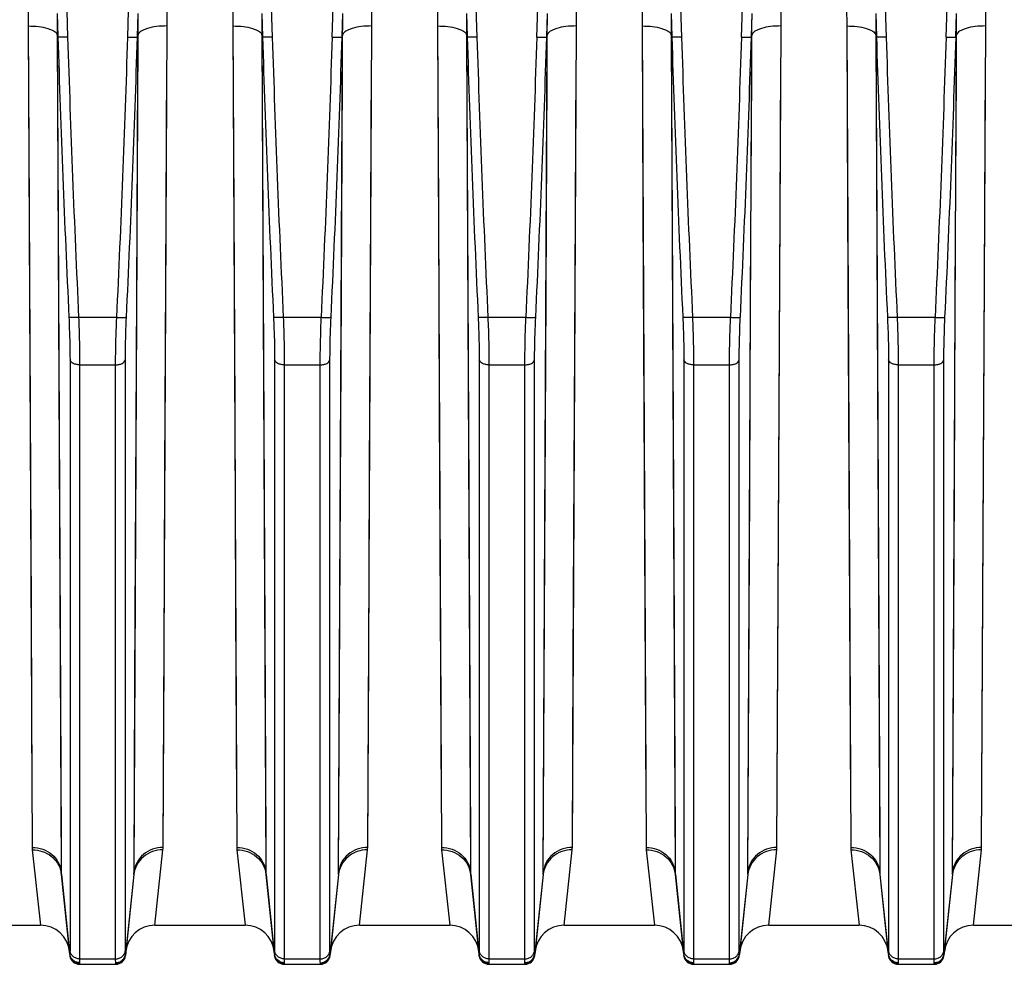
# Model space of a CAD drawing. Extents: x -1709 to 1181, y 8 to 1580.
# Tile 63 of 71: x 644 to 745, y 669 to 766. Entities that reach past the tile are written whole.
import ezdxf

# ---------------------------------------------------------------- set-up
doc = ezdxf.new("R2010")
doc.units = 0
doc.header["$LTSCALE"] = 65.395
doc.layers.get('0').update_dxf_attribs({"linetype": 'CONTINUOUS'})

msp = doc.modelspace()

# ---------------------------------------------------------------- linework, layer by layer
at = {"color": 9, "linetype": 'CONTINUOUS'}
for p, q in [((648.32, 786.4), (649, 764.26)), ((655.17, 764.26), (655.86, 786.4)), ((669.32, 786.4), (670, 764.26)), ((676.17, 764.26), (676.86, 786.4)), ((690.32, 786.4), (691, 764.26)), ((697.17, 764.26), (697.86, 786.4)), ((711.32, 786.4), (712, 764.26)), ((718.17, 764.26), (718.86, 786.4)), ((732.32, 786.4), (733, 764.26)), ((739.17, 764.26), (739.86, 786.4)), ((644.96, 765.41), (645.05, 746.65)), ((644.96, 765.41), (645.37, 681.15)), ((658.8, 681.15), (659.22, 765.41)), ((665.96, 765.41), (666.05, 746.65)), ((665.96, 765.41), (666.37, 681.15)), ((679.8, 681.15), (680.22, 765.41)), ((686.96, 765.41), (687.05, 746.65)), ((686.96, 765.41), (687.37, 681.15)), ((700.8, 681.15), (701.22, 765.41)), ((707.96, 765.41), (708.05, 746.65)), ((707.96, 765.41), (708.37, 681.15)), ((721.8, 681.15), (722.22, 765.41)), ((728.96, 765.41), (729.05, 746.65)), ((728.96, 765.41), (729.37, 681.15)), ((742.8, 681.15), (743.22, 765.41)), ((647.94, 764.53), (648.04, 745.4)), ((647.94, 764.29), (648.36, 678.6)), ((655.82, 678.6), (656.23, 764.29)), ((656.21, 760.55), (656.23, 764.53)), ((668.94, 764.53), (669.04, 745.4)), ((668.94, 764.29), (669.36, 678.6)), ((676.82, 678.6), (677.23, 764.29)), ((677.21, 760.55), (677.23, 764.53)), ((689.94, 764.53), (690.04, 745.4)), ((689.94, 764.29), (690.36, 678.6)), ((697.82, 678.6), (698.23, 764.29)), ((698.21, 760.55), (698.23, 764.53)), ((710.94, 764.53), (711.04, 745.4)), ((710.94, 764.29), (711.36, 678.6)), ((718.82, 678.6), (719.23, 764.29)), ((719.21, 760.55), (719.23, 764.53)), ((731.94, 764.53), (732.04, 745.4)), ((731.94, 764.29), (732.36, 678.6)), ((739.82, 678.6), (740.23, 764.29)), ((740.21, 760.55), (740.23, 764.53)), ((659.09, 739.33), (659.2, 761.51)), ((680.09, 739.33), (680.2, 761.51)), ((701.09, 739.33), (701.2, 761.51)), ((722.09, 739.33), (722.2, 761.51)), ((743.09, 739.33), (743.2, 761.51)), ((656.1, 737.93), (656.21, 760.55)), ((677.1, 737.93), (677.21, 760.55)), ((698.1, 737.93), (698.21, 760.55)), ((719.1, 737.93), (719.21, 760.55)), ((740.1, 737.93), (740.21, 760.55)), ((645.05, 746.65), (645.15, 726.11)), ((666.05, 746.65), (666.15, 726.11)), ((687.05, 746.65), (687.15, 726.11)), ((708.05, 746.65), (708.15, 726.11)), ((729.05, 746.65), (729.15, 726.11)), ((648.04, 745.4), (648.14, 724.45)), ((669.04, 745.4), (669.14, 724.45)), ((690.04, 745.4), (690.14, 724.45)), ((711.04, 745.4), (711.14, 724.45)), ((732.04, 745.4), (732.14, 724.45)), ((658.99, 719.63), (659.09, 739.33)), ((679.99, 719.63), (680.09, 739.33)), ((700.99, 719.63), (701.09, 739.33)), ((721.99, 719.63), (722.09, 739.33)), ((742.99, 719.63), (743.09, 739.33)), ((656.01, 717.85), (656.1, 737.93)), ((677.01, 717.85), (677.1, 737.93)), ((698.01, 717.85), (698.1, 737.93)), ((719.01, 717.85), (719.1, 737.93)), ((740.01, 717.85), (740.1, 737.93)), ((650.13, 735.53), (654.04, 735.53)), ((671.13, 735.53), (675.04, 735.53)), ((692.13, 735.53), (696.04, 735.53)), ((713.13, 735.53), (717.04, 735.53)), ((734.13, 735.53), (738.04, 735.53)), ((649.25, 731.16), (649.25, 670.57)), ((650.24, 730.66), (653.93, 730.66)), ((650.24, 730.66), (650.24, 669.71)), ((653.93, 669.71), (653.93, 730.66)), ((654.93, 670.57), (654.93, 731.16)), ((670.25, 731.16), (670.25, 670.57)), ((671.24, 730.66), (674.93, 730.66)), ((671.24, 730.66), (671.24, 669.71)), ((674.93, 669.71), (674.93, 730.66)), ((675.93, 670.57), (675.93, 731.16)), ((691.25, 731.16), (691.25, 670.57)), ((692.24, 730.66), (695.93, 730.66)), ((692.24, 730.66), (692.24, 669.71)), ((695.93, 669.71), (695.93, 730.66)), ((696.93, 670.57), (696.93, 731.16)), ((712.25, 731.16), (712.25, 670.57)), ((713.24, 730.66), (716.93, 730.66)), ((713.24, 730.66), (713.24, 669.71)), ((716.93, 669.71), (716.93, 730.66)), ((717.93, 670.57), (717.93, 731.16)), ((733.25, 731.16), (733.25, 670.57)), ((734.24, 730.66), (737.93, 730.66)), ((734.24, 730.66), (734.24, 669.71)), ((737.93, 669.71), (737.93, 730.66)), ((738.93, 670.57), (738.93, 731.16)), ((645.15, 726.11), (645.25, 705.56)), ((666.15, 726.11), (666.25, 705.56)), ((687.15, 726.11), (687.25, 705.56)), ((708.15, 726.11), (708.25, 705.56)), ((729.15, 726.11), (729.25, 705.56)), ((648.14, 724.45), (648.24, 703.5)), ((669.14, 724.45), (669.24, 703.5)), ((690.14, 724.45), (690.24, 703.5)), ((711.14, 724.45), (711.24, 703.5)), ((732.14, 724.45), (732.24, 703.5)), ((658.9, 700.34), (658.99, 719.63)), ((679.9, 700.34), (679.99, 719.63)), ((700.9, 700.34), (700.99, 719.63)), ((721.9, 700.34), (721.99, 719.63)), ((742.9, 700.34), (742.99, 719.63)), ((655.91, 698.17), (656.01, 717.85)), ((676.91, 698.17), (677.01, 717.85)), ((697.91, 698.17), (698.01, 717.85)), ((718.91, 698.17), (719.01, 717.85)), ((739.91, 698.17), (740.01, 717.85)), ((645.25, 705.56), (645.35, 685.85)), ((666.25, 705.56), (666.35, 685.85)), ((687.25, 705.56), (687.35, 685.85)), ((708.25, 705.56), (708.35, 685.85)), ((729.25, 705.56), (729.35, 685.85)), ((658.8, 681.15), (658.9, 700.34)), ((679.8, 681.15), (679.9, 700.34)), ((700.8, 681.15), (700.9, 700.34)), ((721.8, 681.15), (721.9, 700.34)), ((742.8, 681.15), (742.9, 700.34)), ((655.82, 678.6), (655.91, 698.17)), ((676.82, 678.6), (676.91, 698.17)), ((697.82, 678.6), (697.91, 698.17)), ((718.82, 678.6), (718.91, 698.17)), ((739.82, 678.6), (739.91, 698.17)), ((645.38, 680.9), (646.22, 673.16)), ((657.96, 673.16), (658.79, 680.9)), ((666.38, 680.9), (667.22, 673.16)), ((678.96, 673.16), (679.79, 680.9)), ((687.38, 680.9), (688.22, 673.16)), ((699.96, 673.16), (700.79, 680.9)), ((708.38, 680.9), (709.22, 673.16)), ((720.96, 673.16), (721.79, 680.9)), ((729.38, 680.9), (730.22, 673.16)), ((741.96, 673.16), (742.79, 680.9)), ((648.38, 678.38), (648.36, 678.6)), ((649.24, 670.21), (648.38, 678.38)), ((655.8, 678.38), (654.94, 670.21)), ((655.82, 678.6), (655.8, 678.38)), ((669.38, 678.38), (669.36, 678.6)), ((670.24, 670.21), (669.38, 678.38)), ((676.8, 678.38), (675.94, 670.21)), ((676.82, 678.6), (676.8, 678.38)), ((690.38, 678.38), (690.36, 678.6)), ((691.24, 670.21), (690.38, 678.38)), ((697.8, 678.38), (696.94, 670.21)), ((697.82, 678.6), (697.8, 678.38)), ((711.38, 678.38), (711.36, 678.6)), ((712.24, 670.21), (711.38, 678.38)), ((718.8, 678.38), (717.94, 670.21)), ((718.82, 678.6), (718.8, 678.38)), ((732.38, 678.38), (732.36, 678.6)), ((733.24, 670.21), (732.38, 678.38)), ((739.8, 678.38), (738.94, 670.21)), ((739.82, 678.6), (739.8, 678.38)), ((650.23, 669.22), (650.24, 669.16)), ((650.24, 669.71), (653.93, 669.71)), ((653.94, 669.16), (653.94, 669.22)), ((671.23, 669.22), (671.24, 669.16)), ((671.24, 669.71), (674.93, 669.71)), ((674.94, 669.16), (674.94, 669.22)), ((692.23, 669.22), (692.24, 669.16)), ((692.24, 669.71), (695.93, 669.71)), ((695.94, 669.16), (695.94, 669.22)), ((713.23, 669.22), (713.24, 669.16)), ((713.24, 669.71), (716.93, 669.71)), ((716.94, 669.16), (716.94, 669.22)), ((734.23, 669.22), (734.24, 669.16)), ((734.24, 669.71), (737.93, 669.71)), ((737.94, 669.16), (737.94, 669.22))]:
    msp.add_line(p, q, dxfattribs=at)
at = {"color": 2, "linetype": 'CONTINUOUS'}
for p, q in [((647.93, 766.7), (648.01, 764.29)), ((656.17, 764.29), (656.24, 766.7)), ((668.93, 766.7), (669.01, 764.29)), ((677.17, 764.29), (677.24, 766.7)), ((689.93, 766.7), (690.01, 764.29)), ((698.17, 764.29), (698.24, 766.7)), ((710.93, 766.7), (711.01, 764.29)), ((719.17, 764.29), (719.24, 766.7)), ((731.93, 766.7), (732.01, 764.29)), ((740.17, 764.29), (740.24, 766.7)), ((648.01, 764.29), (647.94, 764.53)), ((656.23, 764.53), (656.17, 764.29)), ((669.01, 764.29), (668.94, 764.53)), ((677.23, 764.53), (677.17, 764.29)), ((690.01, 764.29), (689.94, 764.53)), ((698.23, 764.53), (698.17, 764.29)), ((711.01, 764.29), (710.94, 764.53)), ((719.23, 764.53), (719.17, 764.29)), ((732.01, 764.29), (731.94, 764.53)), ((740.23, 764.53), (740.17, 764.29))]:
    msp.add_line(p, q, dxfattribs=at)
at = {"color": 6, "linetype": 'CONTINUOUS'}
for p, q in [((648.37, 678.38), (649.24, 670.06)), ((655.81, 678.38), (654.93, 670.06)), ((669.37, 678.38), (670.24, 670.06)), ((676.81, 678.38), (675.93, 670.06)), ((690.37, 678.38), (691.24, 670.06)), ((697.81, 678.38), (696.93, 670.06)), ((711.37, 678.38), (712.24, 670.06)), ((718.81, 678.38), (717.93, 670.06)), ((732.37, 678.38), (733.24, 670.06)), ((739.81, 678.38), (738.93, 670.06)), ((636.96, 673.16), (646.22, 673.16)), ((657.96, 673.16), (667.22, 673.16)), ((678.96, 673.16), (688.22, 673.16)), ((699.96, 673.16), (709.22, 673.16)), ((720.96, 673.16), (730.22, 673.16)), ((741.96, 673.16), (760.06, 673.16)), ((650.24, 669.16), (653.94, 669.16)), ((671.24, 669.16), (674.94, 669.16)), ((692.24, 669.16), (695.94, 669.16)), ((713.24, 669.16), (716.94, 669.16)), ((734.24, 669.16), (737.94, 669.16))]:
    msp.add_line(p, q, dxfattribs=at)
at = {"color": 9, "linetype": 'CONTINUOUS'}
for points in [[(648.24, 703.5), (648.34, 681.68), (648.36, 678.6)], [(669.24, 703.5), (669.34, 681.68), (669.36, 678.6)], [(690.24, 703.5), (690.34, 681.68), (690.36, 678.6)], [(711.24, 703.5), (711.34, 681.68), (711.36, 678.6)], [(732.24, 703.5), (732.34, 681.68), (732.36, 678.6)]]:
    msp.add_lwpolyline(points, dxfattribs=at)
for centre, radius, start, end in [((2415.47, 819.37), 1768.32, 181.78471, 182.71698), ((2415.1, 819.32), 1766.95, 181.78583, 182.71831), ((-1110.92, 819.32), 1766.96, 357.28169, 358.21417), ((-1111.29, 819.37), 1768.32, 357.28302, 358.21529), ((2436.47, 819.37), 1768.32, 181.78471, 182.71698), ((2436.1, 819.32), 1766.95, 181.78583, 182.71831), ((-1089.92, 819.32), 1766.96, 357.28169, 358.21417), ((-1090.29, 819.37), 1768.32, 357.28302, 358.21529), ((2457.47, 819.37), 1768.32, 181.78471, 182.71698), ((2457.1, 819.32), 1766.95, 181.78583, 182.71831), ((-1068.92, 819.32), 1766.96, 357.28169, 358.21417), ((-1069.29, 819.37), 1768.32, 357.28302, 358.21529), ((2478.47, 819.37), 1768.32, 181.78471, 182.71698), ((2478.1, 819.32), 1766.95, 181.78583, 182.71831), ((-1047.92, 819.32), 1766.96, 357.28169, 358.21417), ((-1048.29, 819.37), 1768.32, 357.28302, 358.21529), ((2499.47, 819.37), 1768.32, 181.78471, 182.71698), ((2499.1, 819.32), 1766.95, 181.78583, 182.71831), ((-1026.92, 819.32), 1766.96, 357.28169, 358.21417), ((-1027.29, 819.37), 1768.32, 357.28302, 358.21529), ((656.34, 681.16), 2.46, 353.8877, 359.7367), ((668.83, 681.16), 2.46, 180.2633, 186.1123), ((677.34, 681.16), 2.46, 353.8877, 359.7367), ((689.83, 681.16), 2.46, 180.2633, 186.1123), ((698.34, 681.16), 2.46, 353.8877, 359.7367), ((710.83, 681.16), 2.46, 180.2633, 186.1123), ((719.34, 681.16), 2.46, 353.8877, 359.7367), ((731.83, 681.16), 2.46, 180.2633, 186.1123), ((740.34, 681.16), 2.46, 353.8877, 359.7367), ((653.55, 678.62), 2.27, 354.018, 359.6999), ((671.62, 678.62), 2.27, 180.3001, 185.982), ((674.55, 678.62), 2.27, 354.018, 359.6999), ((692.62, 678.62), 2.27, 180.3001, 185.982), ((695.55, 678.62), 2.27, 354.018, 359.6999), ((713.62, 678.62), 2.27, 180.3001, 185.982), ((716.55, 678.62), 2.27, 354.018, 359.6999), ((734.62, 678.62), 2.27, 180.3001, 185.982), ((737.55, 678.62), 2.27, 354.018, 359.6999), ((653.93, 670.14), 1.01, 2.9819, 4.1564), ((695.93, 670.14), 1.01, 2.9819, 4.1564), ((737.93, 670.14), 1.01, 2.9819, 4.1564)]:
    msp.add_arc(centre, radius, start, end, dxfattribs=at)
at = {"color": 2, "linetype": 'CONTINUOUS'}
for centre, radius, start, end in [((647.83, 681.16), 2.46, 180.2633, 186.1123), ((645.71, 678.1), 2.67, 6.0044, 10.9683), ((650.62, 678.62), 2.27, 180.3001, 185.982), ((671.2, 670.31), 0.97, 185.7323, 191.8424), ((674.97, 670.31), 0.97, 348.1576, 354.2677), ((674.93, 670.14), 1.01, 2.9819, 4.1564), ((713.2, 670.31), 0.97, 185.7323, 191.8424), ((716.97, 670.31), 0.97, 348.1576, 354.2677), ((716.93, 670.14), 1.01, 2.9819, 4.1564), ((734.2, 670.31), 0.97, 185.7323, 191.8424), ((671.23, 670.23), 1.01, 264.1007, 270.0657), ((674.94, 670.23), 1.01, 269.9343, 275.8993), ((713.23, 670.23), 1.01, 264.1007, 270.0657), ((716.94, 670.23), 1.01, 269.9343, 275.8993), ((734.23, 670.23), 1.01, 264.1007, 270.0657)]:
    msp.add_arc(centre, radius, start, end, dxfattribs=at)
at = {"color": 6, "linetype": 'CONTINUOUS'}
for centre, radius, start, end in [((646.22, 670.16), 3, 6, 90), ((657.96, 670.16), 3, 90, 174), ((667.22, 670.16), 3, 6, 90), ((678.96, 670.16), 3, 90, 174), ((688.22, 670.16), 3, 6, 90), ((699.96, 670.16), 3, 90, 174), ((709.22, 670.16), 3, 6, 90), ((720.96, 670.16), 3, 90, 174), ((730.22, 670.16), 3, 6, 90), ((741.96, 670.16), 3, 90, 174), ((650.24, 670.16), 1, 186, 270), ((653.94, 670.16), 1, 270, 354), ((671.24, 670.16), 1, 186, 270), ((674.94, 670.16), 1, 270, 354), ((692.24, 670.16), 1, 186, 270), ((695.94, 670.16), 1, 270, 354), ((713.24, 670.16), 1, 186, 270), ((716.94, 670.16), 1, 270, 354), ((734.24, 670.16), 1, 186, 270), ((737.94, 670.16), 1, 270, 354)]:
    msp.add_arc(centre, radius, start, end, dxfattribs=at)
at = {"color": 9, "linetype": 'CONTINUOUS'}
for points in [[(644.95, 767.53), (644.95, 766.83), (644.95, 766.12), (644.96, 765.41)], [(659.22, 765.41), (659.22, 766.12), (659.22, 766.83), (659.23, 767.53)], [(665.95, 767.53), (665.95, 766.83), (665.95, 766.12), (665.96, 765.41)], [(680.22, 765.41), (680.22, 766.12), (680.22, 766.83), (680.23, 767.53)], [(686.95, 767.53), (686.95, 766.83), (686.95, 766.12), (686.96, 765.41)], [(701.22, 765.41), (701.22, 766.12), (701.22, 766.83), (701.23, 767.53)], [(707.95, 767.53), (707.95, 766.83), (707.95, 766.12), (707.96, 765.41)], [(722.22, 765.41), (722.22, 766.12), (722.22, 766.83), (722.23, 767.53)], [(728.95, 767.53), (728.95, 766.83), (728.95, 766.12), (728.96, 765.41)], [(743.22, 765.41), (743.22, 766.12), (743.22, 766.83), (743.23, 767.53)]]:
    msp.add_open_spline(points, degree=3, dxfattribs=at)
at = {"color": 2, "linetype": 'CONTINUOUS'}
for points in [[(647.93, 766.7), (647.94, 765.97), (647.94, 765.25), (647.94, 764.53)], [(656.23, 764.53), (656.23, 765.25), (656.24, 765.97), (656.24, 766.7)], [(668.93, 766.7), (668.94, 765.97), (668.94, 765.25), (668.94, 764.53)], [(677.23, 764.53), (677.23, 765.25), (677.24, 765.97), (677.24, 766.7)], [(689.93, 766.7), (689.94, 765.97), (689.94, 765.25), (689.94, 764.53)], [(698.23, 764.53), (698.23, 765.25), (698.24, 765.97), (698.24, 766.7)], [(710.93, 766.7), (710.94, 765.97), (710.94, 765.25), (710.94, 764.53)], [(719.23, 764.53), (719.23, 765.25), (719.24, 765.97), (719.24, 766.7)], [(731.93, 766.7), (731.94, 765.97), (731.94, 765.25), (731.94, 764.53)], [(740.23, 764.53), (740.23, 765.25), (740.24, 765.97), (740.24, 766.7)]]:
    msp.add_open_spline(points, degree=3, dxfattribs=at)
at = {"color": 9, "linetype": 'CONTINUOUS'}
for points, knots in [([(644.96, 765.41), (645.32, 765.41), (646, 765.37), (646.8, 765.23), (647.33, 765.04), (647.68, 764.87), (647.9, 764.67), (647.94, 764.53)], [0, 0, 0, 0, 0.335254, 0.630898, 0.753679, 0.856112, 1, 1, 1, 1]), ([(659.22, 765.41), (658.86, 765.41), (658.18, 765.37), (657.38, 765.23), (656.85, 765.04), (656.5, 764.87), (656.28, 764.67), (656.23, 764.53)], [0, 0, 0, 0, 0.335254, 0.630898, 0.753679, 0.856112, 1, 1, 1, 1]), ([(665.96, 765.41), (666.32, 765.41), (667, 765.37), (667.8, 765.23), (668.33, 765.04), (668.68, 764.87), (668.9, 764.67), (668.94, 764.53)], [0, 0, 0, 0, 0.335254, 0.630898, 0.753679, 0.856112, 1, 1, 1, 1]), ([(680.22, 765.41), (679.86, 765.41), (679.18, 765.37), (678.38, 765.23), (677.85, 765.04), (677.5, 764.87), (677.28, 764.67), (677.23, 764.53)], [0, 0, 0, 0, 0.335254, 0.630898, 0.753679, 0.856112, 1, 1, 1, 1]), ([(686.96, 765.41), (687.32, 765.41), (688, 765.37), (688.8, 765.23), (689.33, 765.04), (689.68, 764.87), (689.9, 764.67), (689.94, 764.53)], [0, 0, 0, 0, 0.335254, 0.630898, 0.753679, 0.856112, 1, 1, 1, 1]), ([(701.22, 765.41), (700.86, 765.41), (700.18, 765.37), (699.38, 765.23), (698.85, 765.04), (698.5, 764.87), (698.28, 764.67), (698.23, 764.53)], [0, 0, 0, 0, 0.335254, 0.630898, 0.753679, 0.856112, 1, 1, 1, 1]), ([(707.96, 765.41), (708.32, 765.41), (709, 765.37), (709.8, 765.23), (710.33, 765.04), (710.68, 764.87), (710.9, 764.67), (710.94, 764.53)], [0, 0, 0, 0, 0.335254, 0.630898, 0.753679, 0.856112, 1, 1, 1, 1]), ([(722.22, 765.41), (721.86, 765.41), (721.18, 765.37), (720.38, 765.23), (719.85, 765.04), (719.5, 764.87), (719.28, 764.67), (719.23, 764.53)], [0, 0, 0, 0, 0.335254, 0.630898, 0.753679, 0.856112, 1, 1, 1, 1]), ([(728.96, 765.41), (729.32, 765.41), (730, 765.37), (730.8, 765.23), (731.33, 765.04), (731.68, 764.87), (731.9, 764.67), (731.94, 764.53)], [0, 0, 0, 0, 0.335254, 0.630898, 0.753679, 0.856112, 1, 1, 1, 1]), ([(743.22, 765.41), (742.86, 765.41), (742.18, 765.37), (741.38, 765.23), (740.85, 765.04), (740.5, 764.87), (740.28, 764.67), (740.23, 764.53)], [0, 0, 0, 0, 0.335254, 0.630898, 0.753679, 0.856112, 1, 1, 1, 1]), ([(649, 764.26), (648.88, 764.26), (648.66, 764.25), (648.39, 764.25), (648.21, 764.26), (648.12, 764.27), (648.05, 764.28), (648.02, 764.29), (648.01, 764.29)], [0, 0, 0, 0, 0.361293, 0.673882, 0.798477, 0.896157, 0.963837, 1, 1, 1, 1]), ([(655.17, 764.26), (655.29, 764.26), (655.52, 764.25), (655.78, 764.25), (655.96, 764.26), (656.06, 764.27), (656.12, 764.28), (656.16, 764.29), (656.17, 764.29)], [0, 0, 0, 0, 0.361293, 0.673882, 0.798477, 0.896157, 0.963837, 1, 1, 1, 1]), ([(670, 764.26), (669.88, 764.26), (669.66, 764.25), (669.39, 764.25), (669.21, 764.26), (669.12, 764.27), (669.05, 764.28), (669.02, 764.29), (669.01, 764.29)], [0, 0, 0, 0, 0.361293, 0.673882, 0.798477, 0.896157, 0.963837, 1, 1, 1, 1]), ([(676.17, 764.26), (676.29, 764.26), (676.52, 764.25), (676.78, 764.25), (676.96, 764.26), (677.06, 764.27), (677.12, 764.28), (677.16, 764.29), (677.17, 764.29)], [0, 0, 0, 0, 0.361293, 0.673882, 0.798477, 0.896157, 0.963837, 1, 1, 1, 1]), ([(691, 764.26), (690.88, 764.26), (690.66, 764.25), (690.39, 764.25), (690.21, 764.26), (690.12, 764.27), (690.05, 764.28), (690.02, 764.29), (690.01, 764.29)], [0, 0, 0, 0, 0.361293, 0.673882, 0.798477, 0.896157, 0.963837, 1, 1, 1, 1]), ([(697.17, 764.26), (697.29, 764.26), (697.52, 764.25), (697.78, 764.25), (697.96, 764.26), (698.06, 764.27), (698.12, 764.28), (698.16, 764.29), (698.17, 764.29)], [0, 0, 0, 0, 0.361293, 0.673882, 0.798477, 0.896157, 0.963837, 1, 1, 1, 1]), ([(712, 764.26), (711.88, 764.26), (711.66, 764.25), (711.39, 764.25), (711.21, 764.26), (711.12, 764.27), (711.05, 764.28), (711.02, 764.29), (711.01, 764.29)], [0, 0, 0, 0, 0.361293, 0.673882, 0.798477, 0.896157, 0.963837, 1, 1, 1, 1]), ([(718.17, 764.26), (718.29, 764.26), (718.52, 764.25), (718.78, 764.25), (718.96, 764.26), (719.06, 764.27), (719.12, 764.28), (719.16, 764.29), (719.17, 764.29)], [0, 0, 0, 0, 0.361293, 0.673882, 0.798477, 0.896157, 0.963837, 1, 1, 1, 1]), ([(733, 764.26), (732.88, 764.26), (732.66, 764.25), (732.39, 764.25), (732.21, 764.26), (732.12, 764.27), (732.05, 764.28), (732.02, 764.29), (732.01, 764.29)], [0, 0, 0, 0, 0.361293, 0.673882, 0.798477, 0.896157, 0.963837, 1, 1, 1, 1]), ([(739.17, 764.26), (739.29, 764.26), (739.52, 764.25), (739.78, 764.25), (739.96, 764.26), (740.06, 764.27), (740.12, 764.28), (740.16, 764.29), (740.17, 764.29)], [0, 0, 0, 0, 0.361293, 0.673882, 0.798477, 0.896157, 0.963837, 1, 1, 1, 1]), ([(649.14, 735.54), (649.15, 735.16), (649.21, 733.69), (649.25, 732.23), (649.25, 731.16)], [0, 0, 0, 0, 0.264676, 1, 1, 1, 1]), ([(650.13, 735.53), (650.01, 735.52), (649.83, 735.51), (649.61, 735.51), (649.46, 735.51), (649.34, 735.51), (649.24, 735.52), (649.18, 735.53), (649.14, 735.54), (649.14, 735.54)], [0, 0, 0, 0, 0.362923, 0.528679, 0.676329, 0.800851, 0.898091, 0.964956, 1, 1, 1, 1]), ([(650.13, 735.53), (650.15, 735.1), (650.21, 733.47), (650.24, 731.85), (650.24, 730.66)], [0, 0, 0, 0, 0.264673, 1, 1, 1, 1]), ([(653.93, 730.66), (653.93, 731.03), (653.94, 732.65), (653.99, 734.28), (654.04, 735.53)], [0, 0, 0, 0, 0.231073, 1, 1, 1, 1]), ([(654.04, 735.53), (654.17, 735.52), (654.34, 735.51), (654.57, 735.51), (654.71, 735.51), (654.83, 735.51), (654.93, 735.52), (655, 735.53), (655.03, 735.54), (655.04, 735.54)], [0, 0, 0, 0, 0.362923, 0.528679, 0.676329, 0.800851, 0.898091, 0.964956, 1, 1, 1, 1]), ([(654.93, 731.16), (654.93, 731.49), (654.94, 732.96), (654.99, 734.42), (655.04, 735.54)], [0, 0, 0, 0, 0.231077, 1, 1, 1, 1]), ([(670.14, 735.54), (670.15, 735.16), (670.21, 733.69), (670.25, 732.23), (670.25, 731.16)], [0, 0, 0, 0, 0.264676, 1, 1, 1, 1]), ([(671.13, 735.53), (671.01, 735.52), (670.83, 735.51), (670.61, 735.51), (670.46, 735.51), (670.34, 735.51), (670.24, 735.52), (670.18, 735.53), (670.14, 735.54), (670.14, 735.54)], [0, 0, 0, 0, 0.362923, 0.528679, 0.676329, 0.800851, 0.898091, 0.964956, 1, 1, 1, 1]), ([(671.13, 735.53), (671.15, 735.1), (671.21, 733.47), (671.24, 731.85), (671.24, 730.66)], [0, 0, 0, 0, 0.264673, 1, 1, 1, 1]), ([(674.93, 730.66), (674.93, 731.03), (674.94, 732.65), (674.99, 734.28), (675.04, 735.53)], [0, 0, 0, 0, 0.231073, 1, 1, 1, 1]), ([(675.04, 735.53), (675.17, 735.52), (675.34, 735.51), (675.57, 735.51), (675.71, 735.51), (675.83, 735.51), (675.93, 735.52), (676, 735.53), (676.03, 735.54), (676.04, 735.54)], [0, 0, 0, 0, 0.362923, 0.528679, 0.676329, 0.800851, 0.898091, 0.964956, 1, 1, 1, 1]), ([(675.93, 731.16), (675.93, 731.49), (675.94, 732.96), (675.99, 734.42), (676.04, 735.54)], [0, 0, 0, 0, 0.231077, 1, 1, 1, 1]), ([(691.14, 735.54), (691.15, 735.16), (691.21, 733.69), (691.25, 732.23), (691.25, 731.16)], [0, 0, 0, 0, 0.264676, 1, 1, 1, 1]), ([(692.13, 735.53), (692.01, 735.52), (691.83, 735.51), (691.61, 735.51), (691.46, 735.51), (691.34, 735.51), (691.24, 735.52), (691.18, 735.53), (691.14, 735.54), (691.14, 735.54)], [0, 0, 0, 0, 0.362923, 0.528679, 0.676329, 0.800851, 0.898091, 0.964956, 1, 1, 1, 1]), ([(692.13, 735.53), (692.15, 735.1), (692.21, 733.47), (692.24, 731.85), (692.24, 730.66)], [0, 0, 0, 0, 0.264673, 1, 1, 1, 1]), ([(695.93, 730.66), (695.93, 731.03), (695.94, 732.65), (695.99, 734.28), (696.04, 735.53)], [0, 0, 0, 0, 0.231073, 1, 1, 1, 1]), ([(696.04, 735.53), (696.17, 735.52), (696.34, 735.51), (696.57, 735.51), (696.71, 735.51), (696.83, 735.51), (696.93, 735.52), (697, 735.53), (697.03, 735.54), (697.04, 735.54)], [0, 0, 0, 0, 0.362923, 0.528679, 0.676329, 0.800851, 0.898091, 0.964956, 1, 1, 1, 1]), ([(696.93, 731.16), (696.93, 731.49), (696.94, 732.96), (696.99, 734.42), (697.04, 735.54)], [0, 0, 0, 0, 0.231077, 1, 1, 1, 1]), ([(712.14, 735.54), (712.15, 735.16), (712.21, 733.69), (712.25, 732.23), (712.25, 731.16)], [0, 0, 0, 0, 0.264676, 1, 1, 1, 1]), ([(713.13, 735.53), (713.01, 735.52), (712.83, 735.51), (712.61, 735.51), (712.46, 735.51), (712.34, 735.51), (712.24, 735.52), (712.18, 735.53), (712.14, 735.54), (712.14, 735.54)], [0, 0, 0, 0, 0.362923, 0.528679, 0.676329, 0.800851, 0.898091, 0.964956, 1, 1, 1, 1]), ([(713.13, 735.53), (713.15, 735.1), (713.21, 733.47), (713.24, 731.85), (713.24, 730.66)], [0, 0, 0, 0, 0.264673, 1, 1, 1, 1]), ([(716.93, 730.66), (716.93, 731.03), (716.94, 732.65), (716.99, 734.28), (717.04, 735.53)], [0, 0, 0, 0, 0.231073, 1, 1, 1, 1]), ([(717.04, 735.53), (717.17, 735.52), (717.34, 735.51), (717.57, 735.51), (717.71, 735.51), (717.83, 735.51), (717.93, 735.52), (718, 735.53), (718.03, 735.54), (718.04, 735.54)], [0, 0, 0, 0, 0.362923, 0.528679, 0.676329, 0.800851, 0.898091, 0.964956, 1, 1, 1, 1]), ([(717.93, 731.16), (717.93, 731.49), (717.94, 732.96), (717.99, 734.42), (718.04, 735.54)], [0, 0, 0, 0, 0.231077, 1, 1, 1, 1]), ([(733.14, 735.54), (733.15, 735.16), (733.21, 733.69), (733.25, 732.23), (733.25, 731.16)], [0, 0, 0, 0, 0.264676, 1, 1, 1, 1]), ([(734.13, 735.53), (734.01, 735.52), (733.83, 735.51), (733.61, 735.51), (733.46, 735.51), (733.34, 735.51), (733.24, 735.52), (733.18, 735.53), (733.14, 735.54), (733.14, 735.54)], [0, 0, 0, 0, 0.362923, 0.528679, 0.676329, 0.800851, 0.898091, 0.964956, 1, 1, 1, 1]), ([(734.13, 735.53), (734.15, 735.1), (734.21, 733.47), (734.24, 731.85), (734.24, 730.66)], [0, 0, 0, 0, 0.264673, 1, 1, 1, 1]), ([(737.93, 730.66), (737.93, 731.03), (737.94, 732.65), (737.99, 734.28), (738.04, 735.53)], [0, 0, 0, 0, 0.231073, 1, 1, 1, 1]), ([(738.04, 735.53), (738.17, 735.52), (738.34, 735.51), (738.57, 735.51), (738.71, 735.51), (738.83, 735.51), (738.93, 735.52), (739, 735.53), (739.03, 735.54), (739.04, 735.54)], [0, 0, 0, 0, 0.362923, 0.528679, 0.676329, 0.800851, 0.898091, 0.964956, 1, 1, 1, 1]), ([(738.93, 731.16), (738.93, 731.49), (738.94, 732.96), (738.99, 734.42), (739.04, 735.54)], [0, 0, 0, 0, 0.231077, 1, 1, 1, 1]), ([(650.24, 730.66), (650.12, 730.66), (649.89, 730.68), (649.52, 730.79), (649.28, 731), (649.25, 731.16)], [0, 0, 0, 0, 0.308154, 0.588801, 1, 1, 1, 1]), ([(653.93, 730.66), (654.05, 730.66), (654.29, 730.68), (654.65, 730.79), (654.9, 731), (654.93, 731.16)], [0, 0, 0, 0, 0.308154, 0.588801, 1, 1, 1, 1]), ([(671.24, 730.66), (671.12, 730.66), (670.89, 730.68), (670.52, 730.79), (670.28, 731), (670.25, 731.16)], [0, 0, 0, 0, 0.308154, 0.588801, 1, 1, 1, 1]), ([(674.93, 730.66), (675.05, 730.66), (675.29, 730.68), (675.65, 730.79), (675.9, 731), (675.93, 731.16)], [0, 0, 0, 0, 0.308154, 0.588801, 1, 1, 1, 1]), ([(692.24, 730.66), (692.12, 730.66), (691.89, 730.68), (691.52, 730.79), (691.28, 731), (691.25, 731.16)], [0, 0, 0, 0, 0.308154, 0.588801, 1, 1, 1, 1]), ([(695.93, 730.66), (696.05, 730.66), (696.29, 730.68), (696.65, 730.79), (696.9, 731), (696.93, 731.16)], [0, 0, 0, 0, 0.308154, 0.588801, 1, 1, 1, 1]), ([(713.24, 730.66), (713.12, 730.66), (712.89, 730.68), (712.52, 730.79), (712.28, 731), (712.25, 731.16)], [0, 0, 0, 0, 0.308154, 0.588801, 1, 1, 1, 1]), ([(716.93, 730.66), (717.05, 730.66), (717.29, 730.68), (717.65, 730.79), (717.9, 731), (717.93, 731.16)], [0, 0, 0, 0, 0.308154, 0.588801, 1, 1, 1, 1]), ([(734.24, 730.66), (734.12, 730.66), (733.89, 730.68), (733.52, 730.79), (733.28, 731), (733.25, 731.16)], [0, 0, 0, 0, 0.308154, 0.588801, 1, 1, 1, 1]), ([(737.93, 730.66), (738.05, 730.66), (738.29, 730.68), (738.65, 730.79), (738.9, 731), (738.93, 731.16)], [0, 0, 0, 0, 0.308154, 0.588801, 1, 1, 1, 1]), ([(658.8, 681.15), (658.44, 681.15), (657.71, 681.02), (656.75, 680.47), (656.07, 679.64), (655.86, 678.95), (655.82, 678.6)], [0, 0, 0, 0, 0.256405, 0.509261, 0.756804, 1, 1, 1, 1]), ([(666.37, 681.15), (666.74, 681.15), (667.47, 681.02), (668.42, 680.47), (669.11, 679.64), (669.32, 678.95), (669.36, 678.6)], [0, 0, 0, 0, 0.256405, 0.509261, 0.756804, 1, 1, 1, 1]), ([(679.8, 681.15), (679.44, 681.15), (678.71, 681.02), (677.75, 680.47), (677.07, 679.64), (676.86, 678.95), (676.82, 678.6)], [0, 0, 0, 0, 0.256405, 0.509261, 0.756804, 1, 1, 1, 1]), ([(687.37, 681.15), (687.74, 681.15), (688.47, 681.02), (689.42, 680.47), (690.11, 679.64), (690.32, 678.95), (690.36, 678.6)], [0, 0, 0, 0, 0.256405, 0.509261, 0.756804, 1, 1, 1, 1]), ([(700.8, 681.15), (700.44, 681.15), (699.71, 681.02), (698.75, 680.47), (698.07, 679.64), (697.86, 678.95), (697.82, 678.6)], [0, 0, 0, 0, 0.256405, 0.509261, 0.756804, 1, 1, 1, 1]), ([(708.37, 681.15), (708.74, 681.15), (709.47, 681.02), (710.42, 680.47), (711.11, 679.64), (711.32, 678.95), (711.36, 678.6)], [0, 0, 0, 0, 0.256405, 0.509261, 0.756804, 1, 1, 1, 1]), ([(721.8, 681.15), (721.44, 681.15), (720.71, 681.02), (719.75, 680.47), (719.07, 679.64), (718.86, 678.95), (718.82, 678.6)], [0, 0, 0, 0, 0.256405, 0.509261, 0.756804, 1, 1, 1, 1]), ([(729.37, 681.15), (729.74, 681.15), (730.47, 681.02), (731.42, 680.47), (732.11, 679.64), (732.32, 678.95), (732.36, 678.6)], [0, 0, 0, 0, 0.256405, 0.509261, 0.756804, 1, 1, 1, 1]), ([(742.8, 681.15), (742.44, 681.15), (741.71, 681.02), (740.75, 680.47), (740.07, 679.64), (739.86, 678.95), (739.82, 678.6)], [0, 0, 0, 0, 0.256405, 0.509261, 0.756804, 1, 1, 1, 1]), ([(658.79, 680.9), (658.43, 680.9), (657.7, 680.78), (656.74, 680.24), (656.06, 679.41), (655.84, 678.72), (655.81, 678.38)], [0, 0, 0, 0, 0.256633, 0.509114, 0.756357, 1, 1, 1, 1]), ([(666.38, 680.9), (666.75, 680.9), (667.48, 680.78), (668.43, 680.24), (669.12, 679.41), (669.33, 678.72), (669.37, 678.38)], [0, 0, 0, 0, 0.256633, 0.509114, 0.756357, 1, 1, 1, 1]), ([(679.79, 680.9), (679.43, 680.9), (678.7, 680.78), (677.74, 680.24), (677.06, 679.41), (676.84, 678.72), (676.81, 678.38)], [0, 0, 0, 0, 0.256633, 0.509114, 0.756357, 1, 1, 1, 1]), ([(687.38, 680.9), (687.75, 680.9), (688.48, 680.78), (689.43, 680.24), (690.12, 679.41), (690.33, 678.72), (690.37, 678.38)], [0, 0, 0, 0, 0.256633, 0.509114, 0.756357, 1, 1, 1, 1]), ([(700.79, 680.9), (700.43, 680.9), (699.7, 680.78), (698.74, 680.24), (698.06, 679.41), (697.84, 678.72), (697.81, 678.38)], [0, 0, 0, 0, 0.256633, 0.509114, 0.756357, 1, 1, 1, 1]), ([(708.38, 680.9), (708.75, 680.9), (709.48, 680.78), (710.43, 680.24), (711.12, 679.41), (711.33, 678.72), (711.37, 678.38)], [0, 0, 0, 0, 0.256633, 0.509114, 0.756357, 1, 1, 1, 1]), ([(721.79, 680.9), (721.43, 680.9), (720.7, 680.78), (719.74, 680.24), (719.06, 679.41), (718.84, 678.72), (718.81, 678.38)], [0, 0, 0, 0, 0.256633, 0.509114, 0.756357, 1, 1, 1, 1]), ([(729.38, 680.9), (729.75, 680.9), (730.48, 680.78), (731.43, 680.24), (732.12, 679.41), (732.33, 678.72), (732.37, 678.38)], [0, 0, 0, 0, 0.256633, 0.509114, 0.756357, 1, 1, 1, 1]), ([(742.79, 680.9), (742.43, 680.9), (741.7, 680.78), (740.74, 680.24), (740.06, 679.41), (739.84, 678.72), (739.81, 678.38)], [0, 0, 0, 0, 0.256633, 0.509114, 0.756357, 1, 1, 1, 1]), ([(649.24, 670.21), (649.24, 670.2), (649.24, 670.17), (649.23, 670.13), (649.24, 670.11)], [0, 0, 0, 0, 0.291453, 1, 1, 1, 1]), ([(649.25, 670.57), (649.25, 670.53), (649.25, 670.41), (649.24, 670.3), (649.24, 670.21)], [0, 0, 0, 0, 0.303806, 1, 1, 1, 1]), ([(650.23, 669.32), (650.11, 669.33), (649.87, 669.37), (649.55, 669.56), (649.32, 669.86), (649.25, 670.09), (649.24, 670.21)], [0, 0, 0, 0, 0.251684, 0.502535, 0.751931, 1, 1, 1, 1]), ([(650.23, 669.22), (650.11, 669.22), (649.87, 669.26), (649.55, 669.46), (649.32, 669.75), (649.25, 669.99), (649.24, 670.11)], [0, 0, 0, 0, 0.250707, 0.500957, 0.750658, 1, 1, 1, 1]), ([(650.24, 669.71), (650.12, 669.71), (649.88, 669.76), (649.56, 669.94), (649.33, 670.22), (649.26, 670.45), (649.25, 670.57)], [0, 0, 0, 0, 0.256118, 0.508855, 0.756513, 1, 1, 1, 1]), ([(653.93, 669.71), (654.05, 669.71), (654.3, 669.76), (654.62, 669.94), (654.84, 670.22), (654.92, 670.45), (654.93, 670.57)], [0, 0, 0, 0, 0.256118, 0.508855, 0.756513, 1, 1, 1, 1]), ([(653.94, 669.32), (654.06, 669.33), (654.31, 669.37), (654.63, 669.56), (654.85, 669.86), (654.92, 670.09), (654.94, 670.21)], [0, 0, 0, 0, 0.251684, 0.502535, 0.751931, 1, 1, 1, 1]), ([(653.94, 669.22), (654.06, 669.22), (654.31, 669.26), (654.63, 669.46), (654.85, 669.75), (654.92, 669.99), (654.94, 670.11)], [0, 0, 0, 0, 0.250707, 0.500957, 0.750658, 1, 1, 1, 1]), ([(654.94, 670.21), (654.94, 670.24), (654.93, 670.35), (654.93, 670.47), (654.93, 670.57)], [0, 0, 0, 0, 0.195948, 1, 1, 1, 1]), ([(654.94, 670.11), (654.94, 670.12), (654.94, 670.14), (654.94, 670.17), (654.94, 670.19)], [0, 0, 0, 0, 0.214781, 1, 1, 1, 1]), ([(670.25, 670.57), (670.25, 670.53), (670.25, 670.41), (670.24, 670.3), (670.24, 670.21)], [0, 0, 0, 0, 0.303806, 1, 1, 1, 1]), ([(671.24, 669.71), (671.12, 669.71), (670.88, 669.76), (670.56, 669.94), (670.33, 670.22), (670.26, 670.45), (670.25, 670.57)], [0, 0, 0, 0, 0.256118, 0.508855, 0.756513, 1, 1, 1, 1]), ([(674.93, 669.71), (675.05, 669.71), (675.3, 669.76), (675.62, 669.94), (675.84, 670.22), (675.92, 670.45), (675.93, 670.57)], [0, 0, 0, 0, 0.256118, 0.508855, 0.756513, 1, 1, 1, 1]), ([(675.94, 670.21), (675.94, 670.24), (675.93, 670.35), (675.93, 670.47), (675.93, 670.57)], [0, 0, 0, 0, 0.195948, 1, 1, 1, 1]), ([(691.24, 670.21), (691.24, 670.2), (691.24, 670.17), (691.23, 670.13), (691.24, 670.11)], [0, 0, 0, 0, 0.291453, 1, 1, 1, 1]), ([(691.25, 670.57), (691.25, 670.53), (691.25, 670.41), (691.24, 670.3), (691.24, 670.21)], [0, 0, 0, 0, 0.303806, 1, 1, 1, 1]), ([(692.23, 669.32), (692.11, 669.33), (691.87, 669.37), (691.55, 669.56), (691.32, 669.86), (691.25, 670.09), (691.24, 670.21)], [0, 0, 0, 0, 0.251684, 0.502535, 0.751931, 1, 1, 1, 1]), ([(692.23, 669.22), (692.11, 669.22), (691.87, 669.26), (691.55, 669.46), (691.32, 669.75), (691.25, 669.99), (691.24, 670.11)], [0, 0, 0, 0, 0.250707, 0.500957, 0.750658, 1, 1, 1, 1]), ([(692.24, 669.71), (692.12, 669.71), (691.88, 669.76), (691.56, 669.94), (691.33, 670.22), (691.26, 670.45), (691.25, 670.57)], [0, 0, 0, 0, 0.256118, 0.508855, 0.756513, 1, 1, 1, 1]), ([(695.93, 669.71), (696.05, 669.71), (696.3, 669.76), (696.62, 669.94), (696.84, 670.22), (696.92, 670.45), (696.93, 670.57)], [0, 0, 0, 0, 0.256118, 0.508855, 0.756513, 1, 1, 1, 1]), ([(695.94, 669.32), (696.06, 669.33), (696.31, 669.37), (696.63, 669.56), (696.85, 669.86), (696.92, 670.09), (696.94, 670.21)], [0, 0, 0, 0, 0.251684, 0.502535, 0.751931, 1, 1, 1, 1]), ([(695.94, 669.22), (696.06, 669.22), (696.31, 669.26), (696.63, 669.46), (696.85, 669.75), (696.92, 669.99), (696.94, 670.11)], [0, 0, 0, 0, 0.250707, 0.500957, 0.750658, 1, 1, 1, 1]), ([(696.94, 670.21), (696.94, 670.24), (696.93, 670.35), (696.93, 670.47), (696.93, 670.57)], [0, 0, 0, 0, 0.195948, 1, 1, 1, 1]), ([(696.94, 670.11), (696.94, 670.12), (696.94, 670.14), (696.94, 670.17), (696.94, 670.19)], [0, 0, 0, 0, 0.214781, 1, 1, 1, 1]), ([(712.25, 670.57), (712.25, 670.53), (712.25, 670.41), (712.24, 670.3), (712.24, 670.21)], [0, 0, 0, 0, 0.303806, 1, 1, 1, 1]), ([(713.24, 669.71), (713.12, 669.71), (712.88, 669.76), (712.56, 669.94), (712.33, 670.22), (712.26, 670.45), (712.25, 670.57)], [0, 0, 0, 0, 0.256118, 0.508855, 0.756513, 1, 1, 1, 1]), ([(716.93, 669.71), (717.05, 669.71), (717.3, 669.76), (717.62, 669.94), (717.84, 670.22), (717.92, 670.45), (717.93, 670.57)], [0, 0, 0, 0, 0.256118, 0.508855, 0.756513, 1, 1, 1, 1]), ([(717.94, 670.21), (717.94, 670.24), (717.93, 670.35), (717.93, 670.47), (717.93, 670.57)], [0, 0, 0, 0, 0.195948, 1, 1, 1, 1]), ([(733.25, 670.57), (733.25, 670.53), (733.25, 670.41), (733.24, 670.3), (733.24, 670.21)], [0, 0, 0, 0, 0.303806, 1, 1, 1, 1]), ([(734.24, 669.71), (734.12, 669.71), (733.88, 669.76), (733.56, 669.94), (733.33, 670.22), (733.26, 670.45), (733.25, 670.57)], [0, 0, 0, 0, 0.256118, 0.508855, 0.756513, 1, 1, 1, 1]), ([(737.93, 669.71), (738.05, 669.71), (738.3, 669.76), (738.62, 669.94), (738.84, 670.22), (738.92, 670.45), (738.93, 670.57)], [0, 0, 0, 0, 0.256118, 0.508855, 0.756513, 1, 1, 1, 1]), ([(737.94, 669.32), (738.06, 669.33), (738.31, 669.37), (738.63, 669.56), (738.85, 669.86), (738.92, 670.09), (738.94, 670.21)], [0, 0, 0, 0, 0.251684, 0.502535, 0.751931, 1, 1, 1, 1]), ([(737.94, 669.22), (738.06, 669.22), (738.31, 669.26), (738.63, 669.46), (738.85, 669.75), (738.92, 669.99), (738.94, 670.11)], [0, 0, 0, 0, 0.250707, 0.500957, 0.750658, 1, 1, 1, 1]), ([(738.94, 670.21), (738.94, 670.24), (738.93, 670.35), (738.93, 670.47), (738.93, 670.57)], [0, 0, 0, 0, 0.195948, 1, 1, 1, 1]), ([(738.94, 670.11), (738.94, 670.12), (738.94, 670.14), (738.94, 670.17), (738.94, 670.19)], [0, 0, 0, 0, 0.214781, 1, 1, 1, 1]), ([(650.24, 669.71), (650.24, 669.67), (650.24, 669.55), (650.24, 669.42), (650.23, 669.32)], [0, 0, 0, 0, 0.303874, 1, 1, 1, 1]), ([(650.23, 669.32), (650.23, 669.31), (650.23, 669.28), (650.23, 669.24), (650.23, 669.22)], [0, 0, 0, 0, 0.296015, 1, 1, 1, 1]), ([(653.94, 669.32), (653.94, 669.35), (653.93, 669.48), (653.93, 669.61), (653.93, 669.71)], [0, 0, 0, 0, 0.195856, 1, 1, 1, 1]), ([(653.94, 669.22), (653.94, 669.23), (653.95, 669.26), (653.94, 669.3), (653.94, 669.32)], [0, 0, 0, 0, 0.204492, 1, 1, 1, 1]), ([(671.24, 669.71), (671.24, 669.67), (671.24, 669.55), (671.24, 669.42), (671.23, 669.32)], [0, 0, 0, 0, 0.303874, 1, 1, 1, 1]), ([(674.94, 669.32), (674.94, 669.35), (674.93, 669.48), (674.93, 669.61), (674.93, 669.71)], [0, 0, 0, 0, 0.195856, 1, 1, 1, 1]), ([(692.24, 669.71), (692.24, 669.67), (692.24, 669.55), (692.24, 669.42), (692.23, 669.32)], [0, 0, 0, 0, 0.303874, 1, 1, 1, 1]), ([(692.23, 669.32), (692.23, 669.31), (692.23, 669.28), (692.23, 669.24), (692.23, 669.22)], [0, 0, 0, 0, 0.296015, 1, 1, 1, 1]), ([(695.94, 669.32), (695.94, 669.35), (695.93, 669.48), (695.93, 669.61), (695.93, 669.71)], [0, 0, 0, 0, 0.195856, 1, 1, 1, 1]), ([(695.94, 669.22), (695.94, 669.23), (695.95, 669.26), (695.94, 669.3), (695.94, 669.32)], [0, 0, 0, 0, 0.204492, 1, 1, 1, 1]), ([(713.24, 669.71), (713.24, 669.67), (713.24, 669.55), (713.24, 669.42), (713.23, 669.32)], [0, 0, 0, 0, 0.303874, 1, 1, 1, 1]), ([(716.94, 669.32), (716.94, 669.35), (716.93, 669.48), (716.93, 669.61), (716.93, 669.71)], [0, 0, 0, 0, 0.195856, 1, 1, 1, 1]), ([(734.24, 669.71), (734.24, 669.67), (734.24, 669.55), (734.24, 669.42), (734.23, 669.32)], [0, 0, 0, 0, 0.303874, 1, 1, 1, 1]), ([(737.94, 669.32), (737.94, 669.35), (737.93, 669.48), (737.93, 669.61), (737.93, 669.71)], [0, 0, 0, 0, 0.195856, 1, 1, 1, 1]), ([(737.94, 669.22), (737.94, 669.23), (737.95, 669.26), (737.94, 669.3), (737.94, 669.32)], [0, 0, 0, 0, 0.204492, 1, 1, 1, 1])]:
    msp.add_open_spline(points, degree=3, knots=knots, dxfattribs=at)
at = {"color": 2, "linetype": 'CONTINUOUS'}
for points, knots in [([(645.37, 681.15), (645.74, 681.15), (646.47, 681.02), (647.42, 680.47), (648.11, 679.64), (648.32, 678.95), (648.36, 678.6)], [0, 0, 0, 0, 0.256405, 0.509261, 0.756804, 1, 1, 1, 1]), ([(645.38, 680.9), (645.73, 680.9), (646.42, 680.8), (647.34, 680.31), (648.02, 679.56), (648.27, 678.93), (648.33, 678.61)], [0, 0, 0, 0, 0.256283, 0.508767, 0.756288, 1, 1, 1, 1]), ([(670.24, 670.21), (670.24, 670.2), (670.24, 670.17), (670.23, 670.13), (670.24, 670.11)], [0, 0, 0, 0, 0.291453, 1, 1, 1, 1]), ([(671.13, 669.23), (670.91, 669.25), (670.47, 669.45), (670.26, 669.89), (670.24, 670.11)], [0, 0, 0, 0, 0.500968, 1, 1, 1, 1]), ([(671.23, 669.32), (671.01, 669.33), (670.55, 669.48), (670.3, 669.9), (670.25, 670.11)], [0, 0, 0, 0, 0.502448, 1, 1, 1, 1]), ([(674.94, 669.32), (675.17, 669.33), (675.62, 669.48), (675.88, 669.9), (675.92, 670.11)], [0, 0, 0, 0, 0.502448, 1, 1, 1, 1]), ([(675.05, 669.23), (675.27, 669.25), (675.71, 669.45), (675.91, 669.89), (675.94, 670.11)], [0, 0, 0, 0, 0.500968, 1, 1, 1, 1]), ([(675.94, 670.11), (675.94, 670.12), (675.94, 670.14), (675.94, 670.17), (675.94, 670.19)], [0, 0, 0, 0, 0.214781, 1, 1, 1, 1]), ([(712.24, 670.21), (712.24, 670.2), (712.24, 670.17), (712.23, 670.13), (712.24, 670.11)], [0, 0, 0, 0, 0.291453, 1, 1, 1, 1]), ([(713.13, 669.23), (712.91, 669.25), (712.47, 669.45), (712.26, 669.89), (712.24, 670.11)], [0, 0, 0, 0, 0.500968, 1, 1, 1, 1]), ([(713.23, 669.32), (713.01, 669.33), (712.55, 669.48), (712.3, 669.9), (712.25, 670.11)], [0, 0, 0, 0, 0.502448, 1, 1, 1, 1]), ([(716.94, 669.32), (717.17, 669.33), (717.62, 669.48), (717.88, 669.9), (717.92, 670.11)], [0, 0, 0, 0, 0.502448, 1, 1, 1, 1]), ([(717.05, 669.23), (717.27, 669.25), (717.71, 669.45), (717.91, 669.89), (717.94, 670.11)], [0, 0, 0, 0, 0.500968, 1, 1, 1, 1]), ([(717.94, 670.11), (717.94, 670.12), (717.94, 670.14), (717.94, 670.17), (717.94, 670.19)], [0, 0, 0, 0, 0.214781, 1, 1, 1, 1]), ([(733.24, 670.21), (733.24, 670.2), (733.24, 670.17), (733.23, 670.13), (733.24, 670.11)], [0, 0, 0, 0, 0.291453, 1, 1, 1, 1]), ([(734.13, 669.23), (733.91, 669.25), (733.47, 669.45), (733.26, 669.89), (733.24, 670.11)], [0, 0, 0, 0, 0.500968, 1, 1, 1, 1]), ([(734.23, 669.32), (734.01, 669.33), (733.55, 669.48), (733.3, 669.9), (733.25, 670.11)], [0, 0, 0, 0, 0.502448, 1, 1, 1, 1]), ([(671.23, 669.32), (671.23, 669.31), (671.23, 669.28), (671.23, 669.24), (671.23, 669.22)], [0, 0, 0, 0, 0.296015, 1, 1, 1, 1]), ([(674.94, 669.22), (674.94, 669.23), (674.95, 669.26), (674.94, 669.3), (674.94, 669.32)], [0, 0, 0, 0, 0.204492, 1, 1, 1, 1]), ([(713.23, 669.32), (713.23, 669.31), (713.23, 669.28), (713.23, 669.24), (713.23, 669.22)], [0, 0, 0, 0, 0.296015, 1, 1, 1, 1]), ([(716.94, 669.22), (716.94, 669.23), (716.95, 669.26), (716.94, 669.3), (716.94, 669.32)], [0, 0, 0, 0, 0.204492, 1, 1, 1, 1]), ([(734.23, 669.32), (734.23, 669.31), (734.23, 669.28), (734.23, 669.24), (734.23, 669.22)], [0, 0, 0, 0, 0.296015, 1, 1, 1, 1])]:
    msp.add_open_spline(points, degree=3, knots=knots, dxfattribs=at)

doc.saveas('drawing.dxf')
